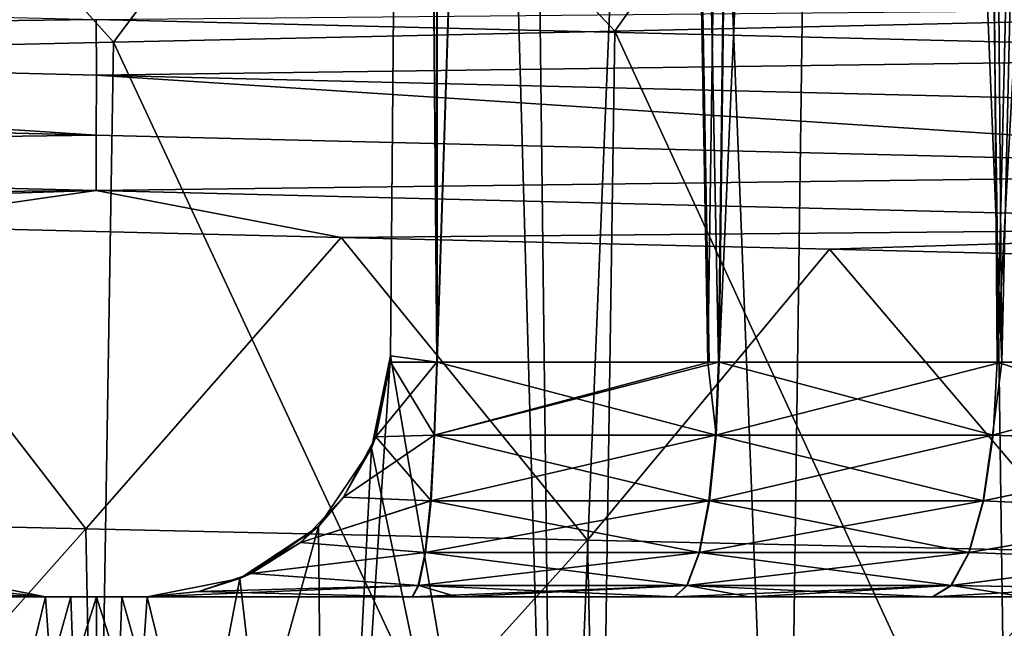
# Model space of a CAD drawing. Header units: millimetres. Extents: x -39.5 to 39.5, y -2 to 94.9.
# Tile 210 of 256: x -0.2 to 1.9, y 27.4 to 28.7. Entities that reach past the tile are written whole.
import ezdxf

# ---------------------------------------------------------------- set-up
doc = ezdxf.new("R2010")
doc.units = ezdxf.units.MM
doc.header["$LTSCALE"] = 65.185185
for name, color, linetype in [('460', 7, 'CONTINUOUS'), ('549', 7, 'CONTINUOUS'), ('553', 7, 'CONTINUOUS'), ('559', 7, 'CONTINUOUS'), ('564', 7, 'CONTINUOUS'), ('567', 7, 'CONTINUOUS'), ('573', 7, 'CONTINUOUS'), ('578', 7, 'CONTINUOUS'), ('580', 7, 'CONTINUOUS'), ('581', 7, 'CONTINUOUS'), ('582', 7, 'CONTINUOUS'), ('583', 7, 'CONTINUOUS'), ('592', 7, 'CONTINUOUS'), ('593', 7, 'CONTINUOUS'), ('594', 7, 'CONTINUOUS'), ('595', 7, 'CONTINUOUS'), ('629', 7, 'CONTINUOUS'), ('630', 7, 'CONTINUOUS')]:
    doc.layers.add(name, color=color, linetype=linetype)

msp = doc.modelspace()

# ---------------------------------------------------------------- linework, layer by layer
at = {"layer": '460', "linetype": 'Continuous'}
for points in [[(1.0651, 28.6631, 14.16), (2.062, 26.5, 14.0495), (2.0893, 28.6862, 14.0454), (1.0651, 28.6631, 14.16)], [(0.0351, 28.64, 14.2), (1.0333, 26.5, 14.1622), (1.0651, 28.6631, 14.16), (0.0351, 28.64, 14.2)], [(1.0333, 26.5, 14.1622), (2.062, 26.5, 14.0495), (1.0651, 28.6631, 14.16), (1.0333, 26.5, 14.1622)], [(-0.9977, 28.6168, 14.1649), (0, 26.5, 14.2), (0.0351, 28.64, 14.2), (-0.9977, 28.6168, 14.1649)], [(0, 26.5, 14.2), (1.0333, 26.5, 14.1622), (0.0351, 28.64, 14.2), (0, 26.5, 14.2)], [(-1.0333, 26.5, 14.1622), (0, 26.5, 14.2), (-0.9977, 28.6168, 14.1649), (-1.0333, 26.5, 14.1622)], [(-0.0218, 27.6397, -14.2), (-1.0333, 26.5, -14.1622), (-1.0547, 27.6629, -14.1608), (-0.0218, 27.6397, -14.2)], [(0, 26.5, -14.2), (-1.0333, 26.5, -14.1622), (-0.0218, 27.6397, -14.2), (0, 26.5, -14.2)], [(1.0092, 27.6166, -14.1641), (0, 26.5, -14.2), (-0.0218, 27.6397, -14.2), (1.0092, 27.6166, -14.1641)], [(1.0333, 26.5, -14.1622), (0, 26.5, -14.2), (1.0092, 27.6166, -14.1641), (1.0333, 26.5, -14.1622)], [(2.0346, 27.5934, -14.0535), (1.0333, 26.5, -14.1622), (1.0092, 27.6166, -14.1641), (2.0346, 27.5934, -14.0535)], [(2.062, 26.5, -14.0495), (1.0333, 26.5, -14.1622), (2.0346, 27.5934, -14.0535), (2.062, 26.5, -14.0495)]]:
    msp.add_3dface(points, dxfattribs=at)
at = {"layer": '549', "linetype": 'Continuous'}
for points in [[(-6.1166, 27.5, 1.907), (-1.907, 27.5, -1.907), (1.907, 27.5, -1.907), (-6.1166, 27.5, 1.907)], [(-1.907, 27.5, 1.907), (-6.1166, 27.5, 1.907), (1.907, 27.5, -1.907), (-1.907, 27.5, 1.907)], [(-0.6489, 27.5, -6.3723), (-0.1043, 27.5, -6.4061), (-1.907, 27.5, -6.1166), (-0.6489, 27.5, -6.3723)], [(-1.907, 27.5, -6.1166), (-0.1043, 27.5, -6.4061), (0.1043, 27.5, -6.4061), (-1.907, 27.5, -6.1166)], [(-1.907, 27.5, -1.907), (-1.907, 27.5, -6.1166), (1.907, 27.5, -6.1166), (-1.907, 27.5, -1.907)], [(1.907, 27.5, -6.1166), (-1.907, 27.5, -6.1166), (1.7185, 27.5, -6.1735), (1.907, 27.5, -6.1166)], [(1.7185, 27.5, -6.1735), (-1.907, 27.5, -6.1166), (1.3419, 27.5, -6.2661), (1.7185, 27.5, -6.1735)], [(1.3419, 27.5, -6.2661), (-1.907, 27.5, -6.1166), (1.1882, 27.5, -6.2965), (1.3419, 27.5, -6.2661)], [(1.1882, 27.5, -6.2965), (-1.907, 27.5, -6.1166), (0.741, 27.5, -6.3626), (1.1882, 27.5, -6.2965)], [(0.741, 27.5, -6.3626), (-1.907, 27.5, -6.1166), (0.6498, 27.5, -6.3723), (0.741, 27.5, -6.3626)], [(0.6498, 27.5, -6.3723), (-1.907, 27.5, -6.1166), (0.1043, 27.5, -6.4061), (0.6498, 27.5, -6.3723)], [(1.907, 27.5, -1.907), (-1.907, 27.5, -1.907), (1.907, 27.5, -6.1166), (1.907, 27.5, -1.907)], [(-1.907, 27.5, 6.1166), (-1.907, 27.5, 1.907), (1.907, 27.5, 1.907), (-1.907, 27.5, 6.1166)], [(1.907, 27.5, 1.907), (-1.907, 27.5, 1.907), (6.1166, 27.5, -1.907), (1.907, 27.5, 1.907)], [(6.1166, 27.5, -1.907), (-1.907, 27.5, 1.907), (1.907, 27.5, -1.907), (6.1166, 27.5, -1.907)], [(-1.7185, 27.5, 6.1735), (-1.907, 27.5, 6.1166), (1.907, 27.5, 6.1166), (-1.7185, 27.5, 6.1735)], [(1.907, 27.5, 6.1166), (-1.907, 27.5, 6.1166), (1.907, 27.5, 1.907), (1.907, 27.5, 6.1166)], [(-1.3419, 27.5, 6.2661), (-1.7185, 27.5, 6.1735), (1.907, 27.5, 6.1166), (-1.3419, 27.5, 6.2661)], [(-1.1882, 27.5, 6.2965), (-1.3419, 27.5, 6.2661), (1.907, 27.5, 6.1166), (-1.1882, 27.5, 6.2965)], [(-0.741, 27.5, 6.3626), (-1.1882, 27.5, 6.2965), (1.907, 27.5, 6.1166), (-0.741, 27.5, 6.3626)], [(-0.6498, 27.5, 6.3723), (-0.741, 27.5, 6.3626), (1.907, 27.5, 6.1166), (-0.6498, 27.5, 6.3723)], [(-0.1043, 27.5, 6.4061), (-0.6498, 27.5, 6.3723), (1.907, 27.5, 6.1166), (-0.1043, 27.5, 6.4061)], [(0.1043, 27.5, 11.7039), (-0.0522, 27.5, 11.7043), (-0.1043, 27.5, 11.7039), (0.1043, 27.5, 11.7039)], [(0.1043, 27.5, 11.7039), (-0.1043, 27.5, 11.7039), (0.1043, 27.5, 6.4061), (0.1043, 27.5, 11.7039)], [(0, 27.5, -11.7044), (0.0522, 27.5, -11.7043), (-0.1043, 27.5, -11.7039), (0, 27.5, -11.7044)], [(0, 27.5, -11.7044), (-0.1043, 27.5, -11.7039), (-0.0522, 27.5, -11.7043), (0, 27.5, -11.7044)], [(0.0522, 27.5, -11.7043), (0.1043, 27.5, -11.7039), (-0.1043, 27.5, -11.7039), (0.0522, 27.5, -11.7043)], [(-0.1043, 27.5, -11.7039), (0.1043, 27.5, -11.7039), (-0.1043, 27.5, -6.4061), (-0.1043, 27.5, -11.7039)], [(-0.1043, 27.5, -6.4061), (0.1043, 27.5, -11.7039), (0.1043, 27.5, -6.4061), (-0.1043, 27.5, -6.4061)], [(-0.1043, 27.5, 11.7039), (-0.1043, 27.5, 6.4061), (0.1043, 27.5, 6.4061), (-0.1043, 27.5, 11.7039)], [(0.1043, 27.5, 6.4061), (-0.1043, 27.5, 6.4061), (1.907, 27.5, 6.1166), (0.1043, 27.5, 6.4061)], [(0.1043, 27.5, 11.7039), (0, 27.5, 11.7044), (-0.0522, 27.5, 11.7043), (0.1043, 27.5, 11.7039)], [(0.1043, 27.5, 11.7039), (0.0522, 27.5, 11.7043), (0, 27.5, 11.7044), (0.1043, 27.5, 11.7039)], [(0.6489, 27.5, 6.3723), (0.1043, 27.5, 6.4061), (1.907, 27.5, 6.1166), (0.6489, 27.5, 6.3723)], [(0.743, 27.5, 6.3623), (0.6489, 27.5, 6.3723), (1.907, 27.5, 6.1166), (0.743, 27.5, 6.3623)], [(1.1874, 27.5, 6.2967), (0.743, 27.5, 6.3623), (1.907, 27.5, 6.1166), (1.1874, 27.5, 6.2967)], [(1.3439, 27.5, 6.2658), (1.1874, 27.5, 6.2967), (1.907, 27.5, 6.1166), (1.3439, 27.5, 6.2658)], [(1.7177, 27.5, 6.1738), (1.3439, 27.5, 6.2658), (1.907, 27.5, 6.1166), (1.7177, 27.5, 6.1738)]]:
    msp.add_3dface(points, dxfattribs=at)
at = {"layer": '553', "linetype": 'Continuous'}
for points in [[(0.701, 39.0726, -7.2602), (0.7002, 27.9826, -6.8711), (0.6525, 33.5151, -7.0698), (0.701, 39.0726, -7.2602)], [(0.701, 39.0726, -7.2602), (1.0592, 39.0726, -7.2166), (0.7002, 27.9826, -6.8711), (0.701, 39.0726, -7.2602)], [(0.7002, 27.9826, -6.8711), (1.0592, 39.0726, -7.2166), (1.2563, 27.9826, -6.7914), (0.7002, 27.9826, -6.8711)], [(1.0592, 39.0726, -7.2166), (1.4148, 39.0726, -7.1554), (1.2563, 27.9826, -6.7914), (1.0592, 39.0726, -7.2166)], [(1.2563, 27.9826, -6.7914), (1.4148, 39.0726, -7.1554), (1.2792, 27.9826, -6.7872), (1.2563, 27.9826, -6.7914)], [(1.4148, 39.0726, -7.1554), (1.7669, 39.0726, -7.0767), (1.2792, 27.9826, -6.7872), (1.4148, 39.0726, -7.1554)], [(1.2792, 27.9826, -6.7872), (1.7669, 39.0726, -7.0767), (1.8503, 27.9826, -6.6542), (1.2792, 27.9826, -6.7872)], [(1.7669, 39.0726, -7.0767), (2.1147, 39.0726, -6.9806), (1.8503, 27.9826, -6.6542), (1.7669, 39.0726, -7.0767)], [(2.1147, 39.0726, -6.9806), (2.4573, 39.0726, -6.8675), (1.8503, 27.9826, -6.6542), (2.1147, 39.0726, -6.9806)], [(2.4573, 39.0726, -6.8675), (2.4067, 27.9826, -6.4738), (1.8503, 27.9826, -6.6542), (2.4573, 39.0726, -6.8675)], [(0.6525, 33.5151, -7.0698), (0.7002, 27.9826, -6.8711), (0.6043, 27.9956, -6.8806), (0.6525, 33.5151, -7.0698)], [(0.6043, 27.9956, -6.8806), (0.7002, 27.9826, -6.8711), (0.604, 27.9826, -6.8802), (0.6043, 27.9956, -6.8806)]]:
    msp.add_3dface(points, dxfattribs=at)
at = {"layer": '559', "linetype": 'Continuous'}
for points in [[(0.6992, 27.9826, 6.8712), (0.701, 39.0726, 7.2602), (0.6525, 33.5151, 7.0698), (0.6992, 27.9826, 6.8712)], [(1.0592, 39.0726, 7.2166), (0.701, 39.0726, 7.2602), (0.6992, 27.9826, 6.8712), (1.0592, 39.0726, 7.2166)], [(1.2588, 27.9826, 6.791), (1.0592, 39.0726, 7.2166), (0.6992, 27.9826, 6.8712), (1.2588, 27.9826, 6.791)], [(1.4148, 39.0726, 7.1554), (1.0592, 39.0726, 7.2166), (1.278, 27.9826, 6.7874), (1.4148, 39.0726, 7.1554)], [(1.278, 27.9826, 6.7874), (1.0592, 39.0726, 7.2166), (1.2588, 27.9826, 6.791), (1.278, 27.9826, 6.7874)], [(1.8604, 27.9826, 6.6514), (1.4148, 39.0726, 7.1554), (1.278, 27.9826, 6.7874), (1.8604, 27.9826, 6.6514)], [(1.7669, 39.0726, 7.0767), (1.4148, 39.0726, 7.1554), (1.8604, 27.9826, 6.6514), (1.7669, 39.0726, 7.0767)], [(2.1147, 39.0726, 6.9806), (1.7669, 39.0726, 7.0767), (1.8604, 27.9826, 6.6514), (2.1147, 39.0726, 6.9806)], [(2.4067, 27.9826, 6.4738), (2.1147, 39.0726, 6.9806), (1.8604, 27.9826, 6.6514), (2.4067, 27.9826, 6.4738)], [(0.6043, 27.9956, 6.8806), (0.6992, 27.9826, 6.8712), (0.6525, 33.5151, 7.0698), (0.6043, 27.9956, 6.8806)], [(0.604, 27.9826, 6.8802), (0.6992, 27.9826, 6.8712), (0.6043, 27.9956, 6.8806), (0.604, 27.9826, 6.8802)]]:
    msp.add_3dface(points, dxfattribs=at)
at = {"layer": '564', "linetype": 'Continuous'}
for points in [[(-0.4723, 26, -11.7211), (0, 26, -11.7306), (-0.4564, 27.6449, -11.693), (-0.4723, 26, -11.7211)], [(-0.4564, 27.6449, -11.693), (0, 26, -11.7306), (-0.2947, 27.5377, -11.7), (-0.4564, 27.6449, -11.693)], [(-0.1043, 27.5, 11.7039), (-0.4723, 26, 11.7211), (-0.2947, 27.5377, 11.7), (-0.1043, 27.5, 11.7039)], [(-0.2947, 27.5377, -11.7), (0, 26, -11.7306), (-0.1043, 27.5, -11.7039), (-0.2947, 27.5377, -11.7)], [(0, 27.5, 11.7044), (0, 26, 11.7306), (-0.4723, 26, 11.7211), (0, 27.5, 11.7044)], [(0, 27.5, 11.7044), (-0.4723, 26, 11.7211), (-0.0522, 27.5, 11.7043), (0, 27.5, 11.7044)], [(-0.0522, 27.5, 11.7043), (-0.4723, 26, 11.7211), (-0.1043, 27.5, 11.7039), (-0.0522, 27.5, 11.7043)], [(-0.1043, 27.5, -11.7039), (0, 26, -11.7306), (-0.0522, 27.5, -11.7043), (-0.1043, 27.5, -11.7039)], [(0, 26, -11.7306), (0, 27.5, -11.7044), (-0.0522, 27.5, -11.7043), (0, 26, -11.7306)]]:
    msp.add_3dface(points, dxfattribs=at)
at = {"layer": '567', "linetype": 'Continuous'}
for points in [[(0.6709, 35.6288, -11.543), (0.9439, 26, -11.6925), (0.7371, 43.2089, -11.4064), (0.6709, 35.6288, -11.543)], [(0.7371, 43.2089, 11.4064), (0.9439, 26, 11.6925), (0.6709, 35.6288, 11.543), (0.7371, 43.2089, 11.4064)], [(0.9439, 26, -11.6925), (1.414, 26, -11.6451), (0.7371, 43.2089, -11.4064), (0.9439, 26, -11.6925)], [(0.7371, 43.2089, -11.4064), (1.414, 26, -11.6451), (1.6467, 43.2089, -11.311), (0.7371, 43.2089, -11.4064)], [(1.6467, 43.2089, 11.311), (0.9439, 26, 11.6925), (0.7371, 43.2089, 11.4064), (1.6467, 43.2089, 11.311)], [(1.414, 26, 11.6451), (0.9439, 26, 11.6925), (1.6467, 43.2089, 11.311), (1.414, 26, 11.6451)], [(1.414, 26, -11.6451), (1.8817, 26, -11.5787), (1.6467, 43.2089, -11.311), (1.414, 26, -11.6451)], [(1.8817, 26, 11.5787), (1.414, 26, 11.6451), (1.6467, 43.2089, 11.311), (1.8817, 26, 11.5787)], [(1.8817, 26, -11.5787), (2.3464, 26, -11.4935), (1.6467, 43.2089, -11.311), (1.8817, 26, -11.5787)], [(1.6467, 43.2089, -11.311), (2.3464, 26, -11.4935), (2.5465, 43.2089, -11.1429), (1.6467, 43.2089, -11.311)], [(2.5465, 43.2089, 11.1429), (1.8817, 26, 11.5787), (1.6467, 43.2089, 11.311), (2.5465, 43.2089, 11.1429)], [(0.6043, 27.9956, -11.6801), (0.9439, 26, -11.6925), (0.6709, 35.6288, -11.543), (0.6043, 27.9956, -11.6801)], [(0.6043, 27.9956, 11.6801), (0.6709, 35.6288, 11.543), (0.9439, 26, 11.6925), (0.6043, 27.9956, 11.6801)], [(0.9439, 26, 11.6925), (0.4723, 26, 11.7211), (0.6043, 27.9956, 11.6801), (0.9439, 26, 11.6925)], [(0.6043, 27.9956, 11.6801), (0.4723, 26, 11.7211), (0.565, 27.8056, 11.6854), (0.6043, 27.9956, 11.6801)], [(0.565, 27.8056, -11.6854), (0.9439, 26, -11.6925), (0.6043, 27.9956, -11.6801), (0.565, 27.8056, -11.6854)], [(0.4564, 27.6449, -11.693), (0.4723, 26, -11.7211), (0.565, 27.8056, -11.6854), (0.4564, 27.6449, -11.693)], [(0.565, 27.8056, 11.6854), (0.4723, 26, 11.7211), (0.4564, 27.6449, 11.693), (0.565, 27.8056, 11.6854)], [(0.4723, 26, -11.7211), (0.9439, 26, -11.6925), (0.565, 27.8056, -11.6854), (0.4723, 26, -11.7211)], [(0.4723, 26, 11.7211), (0, 26, 11.7306), (0.4564, 27.6449, 11.693), (0.4723, 26, 11.7211)], [(0.4564, 27.6449, 11.693), (0, 26, 11.7306), (0.2947, 27.5377, 11.7), (0.4564, 27.6449, 11.693)], [(0.2947, 27.5377, -11.7), (0.4723, 26, -11.7211), (0.4564, 27.6449, -11.693), (0.2947, 27.5377, -11.7)], [(0.2947, 27.5377, 11.7), (0, 26, 11.7306), (0.1043, 27.5, 11.7039), (0.2947, 27.5377, 11.7)], [(0.1043, 27.5, -11.7039), (0.4723, 26, -11.7211), (0.2947, 27.5377, -11.7), (0.1043, 27.5, -11.7039)], [(0, 26, -11.7306), (0.4723, 26, -11.7211), (0, 27.5, -11.7044), (0, 26, -11.7306)], [(0, 27.5, -11.7044), (0.4723, 26, -11.7211), (0.0522, 27.5, -11.7043), (0, 27.5, -11.7044)], [(0.1043, 27.5, 11.7039), (0, 26, 11.7306), (0.0522, 27.5, 11.7043), (0.1043, 27.5, 11.7039)], [(0.0522, 27.5, 11.7043), (0, 26, 11.7306), (0, 27.5, 11.7044), (0.0522, 27.5, 11.7043)], [(0.0522, 27.5, -11.7043), (0.4723, 26, -11.7211), (0.1043, 27.5, -11.7039), (0.0522, 27.5, -11.7043)]]:
    msp.add_3dface(points, dxfattribs=at)
at = {"layer": '573', "linetype": 'Continuous'}
for points in [[(0.6043, 27.9956, -11.6801), (0.6709, 35.6288, -11.543), (0.6043, 27.9956, -6.8806), (0.6043, 27.9956, -11.6801)], [(0.6709, 35.6288, -11.543), (0.6525, 33.5151, -7.0698), (0.6043, 27.9956, -6.8806), (0.6709, 35.6288, -11.543)]]:
    msp.add_3dface(points, dxfattribs=at)
at = {"layer": '578', "linetype": 'Continuous'}
for points in [[(0.6709, 35.6288, 11.543), (0.6043, 27.9956, 11.6801), (0.6525, 33.5151, 7.0698), (0.6709, 35.6288, 11.543)], [(0.6043, 27.9956, 11.6801), (0.6043, 27.9956, 6.8806), (0.6525, 33.5151, 7.0698), (0.6043, 27.9956, 11.6801)]]:
    msp.add_3dface(points, dxfattribs=at)
at = {"layer": '580', "linetype": 'Continuous'}
for points in [[(-0.2947, 27.5377, -11.7), (-0.1043, 27.5, -11.7039), (-0.2107, 27.5114, -6.5099), (-0.2947, 27.5377, -11.7)], [(-0.1043, 27.5, -11.7039), (-0.1043, 27.5, -6.4061), (-0.2107, 27.5114, -6.5099), (-0.1043, 27.5, -11.7039)]]:
    msp.add_3dface(points, dxfattribs=at)
at = {"layer": '581', "linetype": 'Continuous'}
for points in [[(0.565, 27.8056, -11.6854), (0.6043, 27.9956, -11.6801), (0.5741, 27.8287, -6.8527), (0.565, 27.8056, -11.6854)], [(0.6043, 27.9956, -11.6801), (0.604, 27.9826, -6.8802), (0.5741, 27.8287, -6.8527), (0.6043, 27.9956, -11.6801)], [(0.6043, 27.9956, -11.6801), (0.6043, 27.9956, -6.8806), (0.604, 27.9826, -6.8802), (0.6043, 27.9956, -11.6801)], [(0.5079, 27.7047, -6.7915), (0.565, 27.8056, -11.6854), (0.5741, 27.8287, -6.8527), (0.5079, 27.7047, -6.7915)], [(0.4564, 27.6449, -11.693), (0.565, 27.8056, -11.6854), (0.5079, 27.7047, -6.7915), (0.4564, 27.6449, -11.693)], [(0.4193, 27.6116, -6.7088), (0.4564, 27.6449, -11.693), (0.5079, 27.7047, -6.7915), (0.4193, 27.6116, -6.7088)], [(0.2947, 27.5377, -11.7), (0.4564, 27.6449, -11.693), (0.3178, 27.5479, -6.6128), (0.2947, 27.5377, -11.7)], [(0.3178, 27.5479, -6.6128), (0.4564, 27.6449, -11.693), (0.4193, 27.6116, -6.7088), (0.3178, 27.5479, -6.6128)], [(0.1043, 27.5, -11.7039), (0.2947, 27.5377, -11.7), (0.1043, 27.5, -6.4061), (0.1043, 27.5, -11.7039)], [(0.1043, 27.5, -6.4061), (0.2947, 27.5377, -11.7), (0.2107, 27.5114, -6.5099), (0.1043, 27.5, -6.4061)], [(0.2107, 27.5114, -6.5099), (0.2947, 27.5377, -11.7), (0.3178, 27.5479, -6.6128), (0.2107, 27.5114, -6.5099)]]:
    msp.add_3dface(points, dxfattribs=at)
at = {"layer": '582', "linetype": 'Continuous'}
for points in [[(0.5741, 27.8287, -6.8527), (0.604, 27.9826, -6.8802), (0.6948, 27.8323, -6.8428), (0.5741, 27.8287, -6.8527)], [(0.604, 27.9826, -6.8802), (0.7002, 27.9826, -6.8711), (0.6948, 27.8323, -6.8428), (0.604, 27.9826, -6.8802)], [(0.6948, 27.8323, -6.8428), (0.7002, 27.9826, -6.8711), (1.2732, 27.8323, -6.7591), (0.6948, 27.8323, -6.8428)], [(0.7002, 27.9826, -6.8711), (1.2563, 27.9826, -6.7914), (1.2732, 27.8323, -6.7591), (0.7002, 27.9826, -6.8711)], [(1.2563, 27.9826, -6.7914), (1.2792, 27.9826, -6.7872), (1.2732, 27.8323, -6.7591), (1.2563, 27.9826, -6.7914)], [(1.2732, 27.8323, -6.7591), (1.2792, 27.9826, -6.7872), (1.8424, 27.8323, -6.6266), (1.2732, 27.8323, -6.7591)], [(1.2792, 27.9826, -6.7872), (1.8503, 27.9826, -6.6542), (1.8424, 27.8323, -6.6266), (1.2792, 27.9826, -6.7872)], [(1.8424, 27.8323, -6.6266), (1.8503, 27.9826, -6.6542), (2.3708, 27.8133, -6.4488), (1.8424, 27.8323, -6.6266)], [(1.8503, 27.9826, -6.6542), (2.4067, 27.9826, -6.4738), (2.3708, 27.8133, -6.4488), (1.8503, 27.9826, -6.6542)], [(0.5079, 27.7047, -6.7915), (0.5741, 27.8287, -6.8527), (0.6875, 27.6977, -6.7704), (0.5079, 27.7047, -6.7915)], [(0.6875, 27.6977, -6.7704), (0.5741, 27.8287, -6.8527), (0.6948, 27.8323, -6.8428), (0.6875, 27.6977, -6.7704)], [(0.6875, 27.6977, -6.7704), (0.6948, 27.8323, -6.8428), (1.2597, 27.6977, -6.6876), (0.6875, 27.6977, -6.7704)], [(1.2597, 27.6977, -6.6876), (0.6948, 27.8323, -6.8428), (1.2732, 27.8323, -6.7591), (1.2597, 27.6977, -6.6876)], [(1.2597, 27.6977, -6.6876), (1.2732, 27.8323, -6.7591), (1.8229, 27.6977, -6.5565), (1.2597, 27.6977, -6.6876)], [(1.8229, 27.6977, -6.5565), (1.2732, 27.8323, -6.7591), (1.8424, 27.8323, -6.6266), (1.8229, 27.6977, -6.5565)], [(1.8229, 27.6977, -6.5565), (1.8424, 27.8323, -6.6266), (2.3708, 27.8133, -6.4488), (1.8229, 27.6977, -6.5565)], [(2.2875, 27.6757, -6.3904), (1.8229, 27.6977, -6.5565), (2.3708, 27.8133, -6.4488), (2.2875, 27.6757, -6.3904)], [(0.4193, 27.6116, -6.7088), (0.5079, 27.7047, -6.7915), (0.6875, 27.6977, -6.7704), (0.4193, 27.6116, -6.7088)], [(0.6764, 27.5914, -6.6609), (0.4193, 27.6116, -6.7088), (0.6875, 27.6977, -6.7704), (0.6764, 27.5914, -6.6609)], [(0.6764, 27.5914, -6.6609), (0.6875, 27.6977, -6.7704), (1.2394, 27.5914, -6.5795), (0.6764, 27.5914, -6.6609)], [(1.2394, 27.5914, -6.5795), (0.6875, 27.6977, -6.7704), (1.2597, 27.6977, -6.6876), (1.2394, 27.5914, -6.5795)], [(1.2394, 27.5914, -6.5795), (1.2597, 27.6977, -6.6876), (1.7934, 27.5914, -6.4505), (1.2394, 27.5914, -6.5795)], [(1.7934, 27.5914, -6.4505), (1.2597, 27.6977, -6.6876), (1.8229, 27.6977, -6.5565), (1.7934, 27.5914, -6.4505)], [(1.7934, 27.5914, -6.4505), (1.8229, 27.6977, -6.5565), (2.2875, 27.6757, -6.3904), (1.7934, 27.5914, -6.4505)], [(2.1732, 27.5768, -6.3094), (1.7934, 27.5914, -6.4505), (2.2875, 27.6757, -6.3904), (2.1732, 27.5768, -6.3094)], [(0.3178, 27.5479, -6.6128), (0.4193, 27.6116, -6.7088), (0.6764, 27.5914, -6.6609), (0.3178, 27.5479, -6.6128)], [(0.6625, 27.5234, -6.5246), (0.3178, 27.5479, -6.6128), (0.6764, 27.5914, -6.6609), (0.6625, 27.5234, -6.5246)], [(0.6625, 27.5234, -6.5246), (0.6764, 27.5914, -6.6609), (1.214, 27.5234, -6.4448), (0.6625, 27.5234, -6.5246)], [(1.214, 27.5234, -6.4448), (0.6764, 27.5914, -6.6609), (1.2394, 27.5914, -6.5795), (1.214, 27.5234, -6.4448)], [(1.214, 27.5234, -6.4448), (1.2394, 27.5914, -6.5795), (1.7567, 27.5234, -6.3185), (1.214, 27.5234, -6.4448)], [(1.7567, 27.5234, -6.3185), (1.2394, 27.5914, -6.5795), (1.7934, 27.5914, -6.4505), (1.7567, 27.5234, -6.3185)], [(1.7567, 27.5234, -6.3185), (1.7934, 27.5914, -6.4505), (2.1732, 27.5768, -6.3094), (1.7567, 27.5234, -6.3185)], [(2.0423, 27.5187, -6.2154), (1.7567, 27.5234, -6.3185), (2.1732, 27.5768, -6.3094), (2.0423, 27.5187, -6.2154)], [(0.2107, 27.5114, -6.5099), (0.3178, 27.5479, -6.6128), (0.6625, 27.5234, -6.5246), (0.2107, 27.5114, -6.5099)], [(0.6498, 27.5, -6.3723), (0.1043, 27.5, -6.4061), (0.2107, 27.5114, -6.5099), (0.6498, 27.5, -6.3723)], [(0.6498, 27.5, -6.3723), (0.2107, 27.5114, -6.5099), (0.6625, 27.5234, -6.5246), (0.6498, 27.5, -6.3723)], [(0.741, 27.5, -6.3626), (0.6498, 27.5, -6.3723), (0.6625, 27.5234, -6.5246), (0.741, 27.5, -6.3626)], [(1.1882, 27.5, -6.2965), (0.741, 27.5, -6.3626), (0.6625, 27.5234, -6.5246), (1.1882, 27.5, -6.2965)], [(1.1882, 27.5, -6.2965), (0.6625, 27.5234, -6.5246), (1.214, 27.5234, -6.4448), (1.1882, 27.5, -6.2965)], [(1.3419, 27.5, -6.2661), (1.1882, 27.5, -6.2965), (1.214, 27.5234, -6.4448), (1.3419, 27.5, -6.2661)], [(1.7185, 27.5, -6.1735), (1.3419, 27.5, -6.2661), (1.214, 27.5234, -6.4448), (1.7185, 27.5, -6.1735)], [(1.7185, 27.5, -6.1735), (1.214, 27.5234, -6.4448), (1.7567, 27.5234, -6.3185), (1.7185, 27.5, -6.1735)], [(1.907, 27.5, -6.1166), (1.7185, 27.5, -6.1735), (1.7567, 27.5234, -6.3185), (1.907, 27.5, -6.1166)], [(1.907, 27.5, -6.1166), (1.7567, 27.5234, -6.3185), (2.0423, 27.5187, -6.2154), (1.907, 27.5, -6.1166)]]:
    msp.add_3dface(points, dxfattribs=at)
at = {"layer": '583', "linetype": 'Continuous'}
for points in [[(-0.1043, 27.5, -6.4061), (-0.6489, 27.5, -6.3723), (-0.6614, 27.5234, -6.5247), (-0.1043, 27.5, -6.4061)], [(-0.2107, 27.5114, -6.5099), (-0.1043, 27.5, -6.4061), (-0.6614, 27.5234, -6.5247), (-0.2107, 27.5114, -6.5099)]]:
    msp.add_3dface(points, dxfattribs=at)
at = {"layer": '592', "linetype": 'Continuous'}
msp.add_3dface([(-0.6498, 27.5, 6.3723), (-0.1043, 27.5, 6.4061), (-0.2107, 27.5114, 6.5099), (-0.6498, 27.5, 6.3723)], dxfattribs=at)
at = {"layer": '593', "linetype": 'Continuous'}
for points in [[(-0.1043, 27.5, 11.7039), (-0.2947, 27.5377, 11.7), (-0.1043, 27.5, 6.4061), (-0.1043, 27.5, 11.7039)], [(-0.1043, 27.5, 6.4061), (-0.2947, 27.5377, 11.7), (-0.2107, 27.5114, 6.5099), (-0.1043, 27.5, 6.4061)]]:
    msp.add_3dface(points, dxfattribs=at)
at = {"layer": '594', "linetype": 'Continuous'}
for points in [[(0.6043, 27.9956, 11.6801), (0.565, 27.8056, 11.6854), (0.6043, 27.9956, 6.8806), (0.6043, 27.9956, 11.6801)], [(0.565, 27.8056, 11.6854), (0.604, 27.9826, 6.8802), (0.6043, 27.9956, 6.8806), (0.565, 27.8056, 11.6854)], [(0.604, 27.9826, 6.8802), (0.565, 27.8056, 11.6854), (0.5741, 27.8287, 6.8527), (0.604, 27.9826, 6.8802)], [(0.5741, 27.8287, 6.8527), (0.565, 27.8056, 11.6854), (0.5079, 27.7047, 6.7915), (0.5741, 27.8287, 6.8527)], [(0.565, 27.8056, 11.6854), (0.4564, 27.6449, 11.693), (0.5079, 27.7047, 6.7915), (0.565, 27.8056, 11.6854)], [(0.5079, 27.7047, 6.7915), (0.4564, 27.6449, 11.693), (0.4193, 27.6116, 6.7088), (0.5079, 27.7047, 6.7915)], [(0.4564, 27.6449, 11.693), (0.2947, 27.5377, 11.7), (0.4193, 27.6116, 6.7088), (0.4564, 27.6449, 11.693)], [(0.4193, 27.6116, 6.7088), (0.2947, 27.5377, 11.7), (0.3178, 27.5479, 6.6128), (0.4193, 27.6116, 6.7088)], [(0.2947, 27.5377, 11.7), (0.1043, 27.5, 11.7039), (0.2107, 27.5114, 6.5099), (0.2947, 27.5377, 11.7)], [(0.3178, 27.5479, 6.6128), (0.2947, 27.5377, 11.7), (0.2107, 27.5114, 6.5099), (0.3178, 27.5479, 6.6128)], [(0.1043, 27.5, 11.7039), (0.1043, 27.5, 6.4061), (0.2107, 27.5114, 6.5099), (0.1043, 27.5, 11.7039)]]:
    msp.add_3dface(points, dxfattribs=at)
at = {"layer": '595', "linetype": 'Continuous'}
for points in [[(0.6992, 27.9826, 6.8712), (0.604, 27.9826, 6.8802), (0.5741, 27.8287, 6.8527), (0.6992, 27.9826, 6.8712)], [(0.6992, 27.9826, 6.8712), (0.5741, 27.8287, 6.8527), (0.6937, 27.8323, 6.8429), (0.6992, 27.9826, 6.8712)], [(1.278, 27.9826, 6.7874), (1.2588, 27.9826, 6.791), (0.6937, 27.8323, 6.8429), (1.278, 27.9826, 6.7874)], [(1.2721, 27.8323, 6.7593), (1.278, 27.9826, 6.7874), (0.6937, 27.8323, 6.8429), (1.2721, 27.8323, 6.7593)], [(1.2588, 27.9826, 6.791), (0.6992, 27.9826, 6.8712), (0.6937, 27.8323, 6.8429), (1.2588, 27.9826, 6.791)], [(1.8604, 27.9826, 6.6514), (1.278, 27.9826, 6.7874), (1.2721, 27.8323, 6.7593), (1.8604, 27.9826, 6.6514)], [(1.8413, 27.8323, 6.6269), (1.8604, 27.9826, 6.6514), (1.2721, 27.8323, 6.7593), (1.8413, 27.8323, 6.6269)], [(2.4067, 27.9826, 6.4738), (1.8604, 27.9826, 6.6514), (1.8413, 27.8323, 6.6269), (2.4067, 27.9826, 6.4738)], [(2.4067, 27.9826, 6.4738), (1.8413, 27.8323, 6.6269), (2.3708, 27.8133, 6.4488), (2.4067, 27.9826, 6.4738)], [(0.5741, 27.8287, 6.8527), (0.5079, 27.7047, 6.7915), (0.6937, 27.8323, 6.8429), (0.5741, 27.8287, 6.8527)], [(0.5079, 27.7047, 6.7915), (0.6863, 27.6977, 6.7705), (0.6937, 27.8323, 6.8429), (0.5079, 27.7047, 6.7915)], [(1.2586, 27.6977, 6.6878), (1.2721, 27.8323, 6.7593), (0.6863, 27.6977, 6.7705), (1.2586, 27.6977, 6.6878)], [(0.6863, 27.6977, 6.7705), (1.2721, 27.8323, 6.7593), (0.6937, 27.8323, 6.8429), (0.6863, 27.6977, 6.7705)], [(1.8218, 27.6977, 6.5568), (1.8413, 27.8323, 6.6269), (1.2586, 27.6977, 6.6878), (1.8218, 27.6977, 6.5568)], [(1.2586, 27.6977, 6.6878), (1.8413, 27.8323, 6.6269), (1.2721, 27.8323, 6.7593), (1.2586, 27.6977, 6.6878)], [(1.8413, 27.8323, 6.6269), (1.8218, 27.6977, 6.5568), (2.3708, 27.8133, 6.4488), (1.8413, 27.8323, 6.6269)], [(2.3708, 27.8133, 6.4488), (1.8218, 27.6977, 6.5568), (2.2875, 27.6757, 6.3904), (2.3708, 27.8133, 6.4488)], [(0.5079, 27.7047, 6.7915), (0.4193, 27.6116, 6.7088), (0.6863, 27.6977, 6.7705), (0.5079, 27.7047, 6.7915)], [(0.4193, 27.6116, 6.7088), (0.6752, 27.5914, 6.661), (0.6863, 27.6977, 6.7705), (0.4193, 27.6116, 6.7088)], [(1.2383, 27.5914, 6.5797), (1.2586, 27.6977, 6.6878), (0.6752, 27.5914, 6.661), (1.2383, 27.5914, 6.5797)], [(0.6752, 27.5914, 6.661), (1.2586, 27.6977, 6.6878), (0.6863, 27.6977, 6.7705), (0.6752, 27.5914, 6.661)], [(1.7923, 27.5914, 6.4508), (1.8218, 27.6977, 6.5568), (1.2383, 27.5914, 6.5797), (1.7923, 27.5914, 6.4508)], [(1.2383, 27.5914, 6.5797), (1.8218, 27.6977, 6.5568), (1.2586, 27.6977, 6.6878), (1.2383, 27.5914, 6.5797)], [(1.8218, 27.6977, 6.5568), (1.7923, 27.5914, 6.4508), (2.2875, 27.6757, 6.3904), (1.8218, 27.6977, 6.5568)], [(2.2875, 27.6757, 6.3904), (1.7923, 27.5914, 6.4508), (2.1732, 27.5768, 6.3094), (2.2875, 27.6757, 6.3904)], [(0.4193, 27.6116, 6.7088), (0.3178, 27.5479, 6.6128), (0.6752, 27.5914, 6.661), (0.4193, 27.6116, 6.7088)], [(0.3178, 27.5479, 6.6128), (0.6614, 27.5234, 6.5247), (0.6752, 27.5914, 6.661), (0.3178, 27.5479, 6.6128)], [(1.2129, 27.5234, 6.445), (1.2383, 27.5914, 6.5797), (0.6614, 27.5234, 6.5247), (1.2129, 27.5234, 6.445)], [(0.6614, 27.5234, 6.5247), (1.2383, 27.5914, 6.5797), (0.6752, 27.5914, 6.661), (0.6614, 27.5234, 6.5247)], [(1.7557, 27.5234, 6.3188), (1.7923, 27.5914, 6.4508), (1.2129, 27.5234, 6.445), (1.7557, 27.5234, 6.3188)], [(1.2129, 27.5234, 6.445), (1.7923, 27.5914, 6.4508), (1.2383, 27.5914, 6.5797), (1.2129, 27.5234, 6.445)], [(1.7923, 27.5914, 6.4508), (1.7557, 27.5234, 6.3188), (2.1732, 27.5768, 6.3094), (1.7923, 27.5914, 6.4508)], [(2.1732, 27.5768, 6.3094), (1.7557, 27.5234, 6.3188), (2.0423, 27.5187, 6.2154), (2.1732, 27.5768, 6.3094)], [(0.3178, 27.5479, 6.6128), (0.2107, 27.5114, 6.5099), (0.6614, 27.5234, 6.5247), (0.3178, 27.5479, 6.6128)], [(0.1043, 27.5, 6.4061), (0.6489, 27.5, 6.3723), (0.6614, 27.5234, 6.5247), (0.1043, 27.5, 6.4061)], [(0.2107, 27.5114, 6.5099), (0.1043, 27.5, 6.4061), (0.6614, 27.5234, 6.5247), (0.2107, 27.5114, 6.5099)], [(0.6489, 27.5, 6.3723), (0.743, 27.5, 6.3623), (1.2129, 27.5234, 6.445), (0.6489, 27.5, 6.3723)], [(0.6489, 27.5, 6.3723), (1.2129, 27.5234, 6.445), (0.6614, 27.5234, 6.5247), (0.6489, 27.5, 6.3723)], [(0.743, 27.5, 6.3623), (1.1874, 27.5, 6.2967), (1.2129, 27.5234, 6.445), (0.743, 27.5, 6.3623)], [(1.1874, 27.5, 6.2967), (1.3439, 27.5, 6.2658), (1.7557, 27.5234, 6.3188), (1.1874, 27.5, 6.2967)], [(1.1874, 27.5, 6.2967), (1.7557, 27.5234, 6.3188), (1.2129, 27.5234, 6.445), (1.1874, 27.5, 6.2967)], [(1.3439, 27.5, 6.2658), (1.7177, 27.5, 6.1738), (1.7557, 27.5234, 6.3188), (1.3439, 27.5, 6.2658)], [(1.7557, 27.5234, 6.3188), (1.7177, 27.5, 6.1738), (2.0423, 27.5187, 6.2154), (1.7557, 27.5234, 6.3188)], [(1.7177, 27.5, 6.1738), (1.907, 27.5, 6.1166), (2.0423, 27.5187, 6.2154), (1.7177, 27.5, 6.1738)]]:
    msp.add_3dface(points, dxfattribs=at)
at = {"layer": '629', "linetype": 'Continuous'}
for points in [[(-0.0001, 28.6866, -13.048), (-3.0438, 28.6479, -12.6354), (-2.9855, 28.7601, -12.7019), (-0.0001, 28.6866, -13.048)], [(2.5007, 28.7099, -12.8998), (2.9853, 28.6131, -12.7019), (-0.0001, 28.6866, -13.048), (2.5007, 28.7099, -12.8998)], [(0.0003, 28.5727, -12.9969), (-3.0438, 28.6479, -12.6354), (-0.0001, 28.6866, -13.048), (0.0003, 28.5727, -12.9969)], [(2.9853, 28.6131, -12.7019), (0.0003, 28.5727, -12.9969), (-0.0001, 28.6866, -13.048), (2.9853, 28.6131, -12.7019)], [(-0.0006, 28.4489, -12.9969), (-3.0448, 28.5242, -12.6353), (-3.0438, 28.6479, -12.6354), (-0.0006, 28.4489, -12.9969)], [(0.0003, 28.5727, -12.9969), (-0.0006, 28.4489, -12.9969), (-3.0438, 28.6479, -12.6354), (0.0003, 28.5727, -12.9969)], [(3.0445, 28.4974, -12.6353), (0.0003, 28.5727, -12.9969), (2.9853, 28.6131, -12.7019), (3.0445, 28.4974, -12.6353)], [(3.0437, 28.3737, -12.6355), (-0.0006, 28.4489, -12.9969), (0.0003, 28.5727, -12.9969), (3.0437, 28.3737, -12.6355)], [(3.0445, 28.4974, -12.6353), (3.0437, 28.3737, -12.6355), (0.0003, 28.5727, -12.9969), (3.0445, 28.4974, -12.6353)], [(-0.0006, 28.4489, -12.9969), (-2.9853, 28.4086, -12.7022), (-3.0448, 28.5242, -12.6353), (-0.0006, 28.4489, -12.9969)], [(-0.0001, 28.3351, -13.0482), (-2.9853, 28.4086, -12.7022), (-0.0006, 28.4489, -12.9969), (-0.0001, 28.3351, -13.0482)], [(3.0437, 28.3737, -12.6355), (-0.0001, 28.3351, -13.0482), (-0.0006, 28.4489, -12.9969), (3.0437, 28.3737, -12.6355)], [(-2.9853, 28.4086, -12.7022), (-0.0001, 28.3351, -13.0482), (-2.5007, 28.3121, -12.8998), (-2.9853, 28.4086, -12.7022)], [(2.985, 28.2616, -12.7022), (-0.0001, 28.3351, -13.0482), (3.0437, 28.3737, -12.6355), (2.985, 28.2616, -12.7022)], [(-2.5007, 28.3121, -12.8998), (-0.0001, 28.3351, -13.0482), (-1.5063, 28.2878, -13.0534), (-2.5007, 28.3121, -12.8998)], [(-1.5063, 28.2878, -13.0534), (-0.0001, 28.3351, -13.0482), (-0.5031, 28.2634, -13.1304), (-1.5063, 28.2878, -13.0534)], [(-0.5031, 28.2634, -13.1304), (-0.0001, 28.3351, -13.0482), (0.5031, 28.239, -13.1304), (-0.5031, 28.2634, -13.1304)], [(-0.0001, 28.3351, -13.0482), (2.985, 28.2616, -12.7022), (0.5031, 28.239, -13.1304), (-0.0001, 28.3351, -13.0482)], [(0.5031, 28.239, -13.1304), (2.985, 28.2616, -12.7022), (1.5063, 28.2146, -13.0534), (0.5031, 28.239, -13.1304)], [(1.5063, 28.2146, -13.0534), (2.985, 28.2616, -12.7022), (2.5007, 28.1902, -12.8998), (1.5063, 28.2146, -13.0534)]]:
    msp.add_3dface(points, dxfattribs=at)
at = {"layer": '630', "linetype": 'Continuous'}
for points in [[(2.0893, 28.6862, 14.0454), (2.5007, 29.3121, 12.8998), (1.5063, 29.2878, 13.0534), (2.0893, 28.6862, 14.0454)], [(1.0651, 28.6631, 14.16), (1.5063, 29.2878, 13.0534), (0.5031, 29.2634, 13.1304), (1.0651, 28.6631, 14.16)], [(1.0651, 28.6631, 14.16), (2.0893, 28.6862, 14.0454), (1.5063, 29.2878, 13.0534), (1.0651, 28.6631, 14.16)], [(0.0351, 28.64, 14.2), (0.5031, 29.2634, 13.1304), (-0.5031, 29.239, 13.1304), (0.0351, 28.64, 14.2)], [(0.0351, 28.64, 14.2), (1.0651, 28.6631, 14.16), (0.5031, 29.2634, 13.1304), (0.0351, 28.64, 14.2)], [(-0.9977, 28.6168, 14.1649), (0.0351, 28.64, 14.2), (-0.5031, 29.239, 13.1304), (-0.9977, 28.6168, 14.1649)], [(-0.0218, 27.6397, -14.2), (-1.0547, 27.6629, -14.1608), (-0.5031, 28.2634, -13.1304), (-0.0218, 27.6397, -14.2)], [(-0.0218, 27.6397, -14.2), (-0.5031, 28.2634, -13.1304), (0.5031, 28.239, -13.1304), (-0.0218, 27.6397, -14.2)], [(1.0092, 27.6166, -14.1641), (-0.0218, 27.6397, -14.2), (0.5031, 28.239, -13.1304), (1.0092, 27.6166, -14.1641)], [(1.0092, 27.6166, -14.1641), (0.5031, 28.239, -13.1304), (1.5063, 28.2146, -13.0534), (1.0092, 27.6166, -14.1641)], [(2.0346, 27.5934, -14.0535), (1.0092, 27.6166, -14.1641), (1.5063, 28.2146, -13.0534), (2.0346, 27.5934, -14.0535)], [(2.0346, 27.5934, -14.0535), (1.5063, 28.2146, -13.0534), (2.5007, 28.1902, -12.8998), (2.0346, 27.5934, -14.0535)]]:
    msp.add_3dface(points, dxfattribs=at)

doc.saveas('drawing.dxf')
